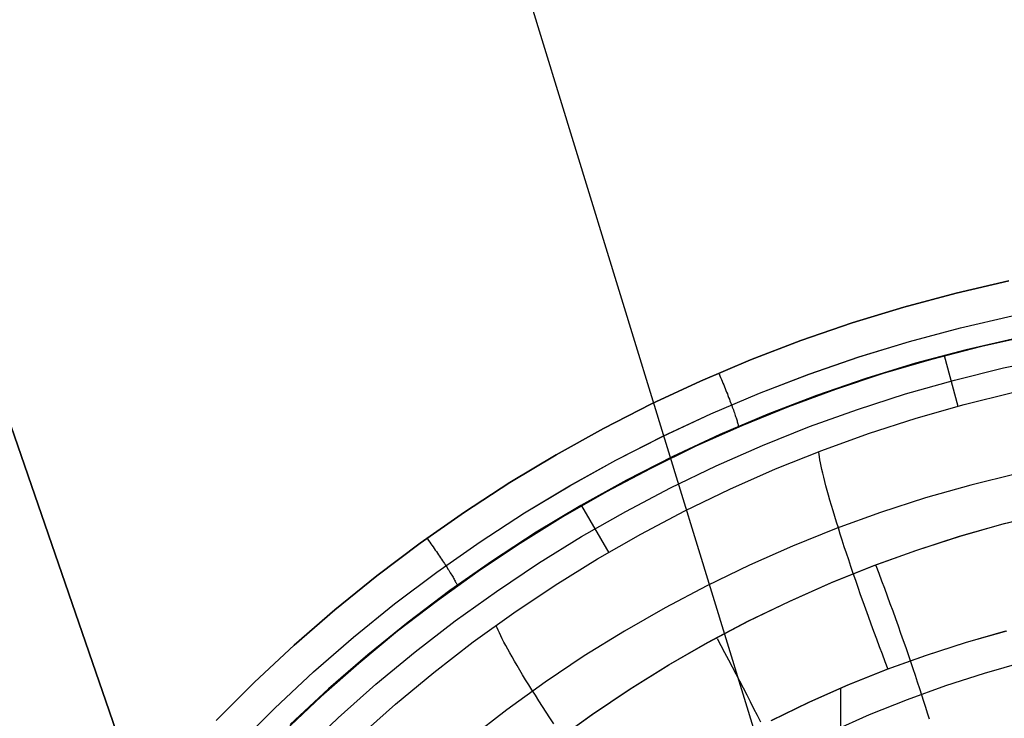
# Model space of a CAD drawing. Header units: millimetres. Extents: x -273 to 273, y -240 to 302.
# Tile 100 of 256: x -171 to -154, y 171 to 182. Entities that reach past the tile are written whole.
import ezdxf

# ---------------------------------------------------------------- set-up
doc = ezdxf.new("R2010")
doc.units = ezdxf.units.MM
doc.header["$MEASUREMENT"] = 0
doc.layers.add('IGES level 1', color=7, linetype='Continuous', true_color=0x3e413d)
doc.layers.add('IGES level 2', color=7, linetype='Continuous', true_color=0x008000)

msp = doc.modelspace()

# ---------------------------------------------------------------- linework, layer by layer
at = {"layer": 'IGES level 1'}
for p, q in [((-154.975, 177.669, 410.638), (-154.087, 177.874, 410.574)), ((-154.087, 177.874, 410.574), (-154.975, 177.669, 410.638)), ((-155.855, 177.433, 410.701), (-154.975, 177.669, 410.638)), ((-154.975, 177.669, 410.638), (-155.855, 177.433, 410.701)), ((-156.727, 177.166, 410.765), (-155.855, 177.433, 410.701)), ((-155.855, 177.433, 410.701), (-156.727, 177.166, 410.765)), ((-157.588, 176.87, 410.83), (-156.727, 177.166, 410.765)), ((-156.727, 177.166, 410.765), (-157.588, 176.87, 410.83)), ((-154.899, 177.083, 410.453), (-154.031, 177.283, 410.389)), ((-154.898, 177.083, 410.453), (-154.03, 177.283, 410.389)), ((-155.759, 176.852, 410.517), (-154.898, 177.083, 410.453)), ((-155.759, 176.852, 410.517), (-154.899, 177.083, 410.453)), ((-158.439, 176.543, 410.894), (-157.588, 176.87, 410.83)), ((-157.588, 176.87, 410.83), (-158.439, 176.543, 410.894)), ((-156.611, 176.592, 410.581), (-155.759, 176.852, 410.517)), ((-156.61, 176.592, 410.581), (-155.759, 176.852, 410.517)), ((-153.953, 176.909, 409.837), (-154.808, 176.712, 409.9)), ((-153.743, 176.946, 409.827), (-154.57, 176.762, 409.89)), ((-154.808, 176.712, 409.9), (-155.656, 176.485, 409.964)), ((-154.57, 176.762, 409.89), (-155.389, 176.551, 409.953)), ((-159.278, 176.186, 410.958), (-158.439, 176.543, 410.894)), ((-158.439, 176.543, 410.894), (-159.278, 176.186, 410.958)), ((-157.453, 176.302, 410.645), (-156.611, 176.592, 410.581)), ((-157.452, 176.302, 410.645), (-156.61, 176.592, 410.581)), ((-155.656, 176.485, 409.964), (-156.495, 176.228, 410.028)), ((-155.389, 176.551, 409.953), (-156.201, 176.311, 410.016)), ((-154.942, 175.756, 406.638), (-155.172, 176.609, 409.936)), ((-154.175, 176.407, 408.21), (-153.34, 176.583, 408.154)), ((-158.968, 176.307, 410.951), (-158.955, 176.276, 410.95)), ((-158.285, 175.983, 410.709), (-157.453, 176.302, 410.645)), ((-158.284, 175.983, 410.709), (-157.452, 176.302, 410.645)), ((-156.201, 176.311, 410.016), (-157.005, 176.045, 410.08)), ((-155.004, 176.202, 408.266), (-154.175, 176.407, 408.21)), ((-160.103, 175.801, 411.022), (-159.278, 176.186, 410.958)), ((-159.278, 176.186, 410.958), (-160.103, 175.801, 411.022)), ((-158.955, 176.276, 410.95), (-158.941, 176.244, 410.948)), ((-158.941, 176.244, 410.948), (-158.928, 176.213, 410.945)), ((-158.928, 176.213, 410.945), (-158.915, 176.182, 410.94)), ((-158.915, 176.182, 410.94), (-158.902, 176.151, 410.935)), ((-158.902, 176.151, 410.935), (-158.889, 176.12, 410.928)), ((-156.495, 176.228, 410.028), (-157.325, 175.942, 410.092)), ((-155.826, 175.969, 408.323), (-155.004, 176.202, 408.266)), ((-159.104, 175.634, 410.773), (-158.284, 175.983, 410.709)), ((-159.104, 175.634, 410.773), (-158.285, 175.983, 410.709)), ((-158.889, 176.12, 410.928), (-158.877, 176.089, 410.92)), ((-158.877, 176.089, 410.92), (-158.864, 176.058, 410.911)), ((-158.864, 176.058, 410.911), (-158.852, 176.028, 410.901)), ((-158.852, 176.028, 410.901), (-158.84, 175.998, 410.89)), ((-158.84, 175.998, 410.89), (-158.828, 175.969, 410.878)), ((-158.828, 175.969, 410.878), (-158.817, 175.94, 410.864)), ((-157.005, 176.045, 410.08), (-157.799, 175.752, 410.144)), ((-156.638, 175.707, 408.38), (-155.826, 175.969, 408.323)), ((-154.841, 175.79, 406.627), (-154.026, 175.991, 406.578)), ((-154.841, 175.789, 406.627), (-154.026, 175.991, 406.578)), ((-160.915, 175.387, 411.086), (-160.103, 175.801, 411.022)), ((-160.103, 175.801, 411.022), (-160.915, 175.387, 411.086)), ((-158.817, 175.94, 410.864), (-158.806, 175.911, 410.85)), ((-158.806, 175.911, 410.85), (-158.794, 175.882, 410.834)), ((-158.794, 175.882, 410.834), (-158.784, 175.854, 410.818)), ((-158.784, 175.854, 410.818), (-158.773, 175.827, 410.8)), ((-158.773, 175.827, 410.8), (-158.763, 175.8, 410.782)), ((-158.763, 175.8, 410.782), (-158.753, 175.774, 410.763)), ((-157.325, 175.942, 410.092), (-158.144, 175.628, 410.156)), ((-159.912, 175.258, 410.838), (-159.104, 175.634, 410.773)), ((-159.911, 175.258, 410.837), (-159.104, 175.634, 410.773)), ((-158.753, 175.774, 410.763), (-158.744, 175.748, 410.742)), ((-158.744, 175.748, 410.742), (-158.735, 175.723, 410.721)), ((-158.735, 175.723, 410.721), (-158.726, 175.699, 410.699)), ((-158.726, 175.699, 410.699), (-158.718, 175.675, 410.675)), ((-158.718, 175.675, 410.675), (-158.71, 175.652, 410.652)), ((-158.71, 175.652, 410.652), (-158.702, 175.63, 410.627)), ((-157.799, 175.752, 410.144), (-158.583, 175.432, 410.208)), ((-157.442, 175.418, 408.436), (-156.638, 175.707, 408.38)), ((-155.649, 175.56, 406.677), (-154.841, 175.79, 406.627)), ((-155.649, 175.559, 406.677), (-154.841, 175.789, 406.627)), ((-158.144, 175.628, 410.156), (-158.952, 175.285, 410.221)), ((-158.702, 175.63, 410.627), (-158.695, 175.608, 410.601)), ((-158.695, 175.608, 410.601), (-158.688, 175.587, 410.575)), ((-158.688, 175.587, 410.575), (-158.681, 175.567, 410.548)), ((-158.681, 175.567, 410.548), (-158.675, 175.548, 410.52)), ((-158.675, 175.548, 410.52), (-158.67, 175.53, 410.492)), ((-158.67, 175.53, 410.492), (-158.665, 175.513, 410.463)), ((-158.665, 175.513, 410.463), (-158.66, 175.496, 410.433)), ((-158.66, 175.496, 410.433), (-158.656, 175.481, 410.403)), ((-158.656, 175.481, 410.403), (-158.652, 175.466, 410.372)), ((-156.449, 175.302, 406.726), (-155.649, 175.56, 406.677)), ((-156.449, 175.301, 406.726), (-155.649, 175.559, 406.677)), ((-161.712, 174.945, 411.15), (-160.915, 175.387, 411.086)), ((-160.915, 175.387, 411.086), (-161.712, 174.945, 411.15)), ((-158.583, 175.432, 410.208), (-159.356, 175.087, 410.272)), ((-158.652, 175.466, 410.372), (-158.648, 175.453, 410.341)), ((-158.648, 175.453, 410.341), (-158.645, 175.44, 410.31)), ((-158.645, 175.44, 410.31), (-158.643, 175.428, 410.277)), ((-158.643, 175.428, 410.277), (-158.641, 175.418, 410.245)), ((-158.641, 175.418, 410.245), (-158.639, 175.408, 410.212)), ((-158.234, 175.1, 408.493), (-157.442, 175.418, 408.436)), ((-157.239, 175.017, 406.775), (-156.449, 175.302, 406.726)), ((-157.239, 175.016, 406.776), (-156.449, 175.301, 406.726)), ((-160.705, 174.854, 410.901), (-159.912, 175.258, 410.838)), ((-160.704, 174.854, 410.901), (-159.911, 175.258, 410.837)), ((-158.952, 175.285, 410.221), (-159.747, 174.914, 410.285)), ((-159.356, 175.087, 410.272), (-160.116, 174.715, 410.335)), ((-159.016, 174.756, 408.55), (-158.234, 175.1, 408.493)), ((-158.018, 174.704, 406.825), (-157.239, 175.017, 406.775)), ((-158.018, 174.704, 406.825), (-157.239, 175.016, 406.776)), ((-157.284, 174.95, 406.655), (-157.289, 174.988, 406.786)), ((-162.493, 174.475, 411.213), (-161.712, 174.945, 411.15)), ((-161.712, 174.945, 411.15), (-162.493, 174.475, 411.213)), ((-161.484, 174.422, 410.965), (-160.705, 174.854, 410.901)), ((-161.483, 174.422, 410.965), (-160.704, 174.854, 410.901)), ((-159.747, 174.914, 410.285), (-160.529, 174.515, 410.349)), ((-157.278, 174.907, 406.525), (-157.284, 174.95, 406.655)), ((-157.27, 174.86, 406.396), (-157.278, 174.907, 406.525)), ((-157.26, 174.809, 406.269), (-157.27, 174.86, 406.396)), ((-157.249, 174.754, 406.144), (-157.26, 174.809, 406.269)), ((-160.116, 174.715, 410.335), (-160.864, 174.318, 410.399)), ((-159.784, 174.385, 408.607), (-159.016, 174.756, 408.55)), ((-158.787, 174.365, 406.874), (-158.018, 174.704, 406.825)), ((-158.786, 174.364, 406.874), (-158.018, 174.704, 406.825)), ((-157.236, 174.695, 406.021), (-157.249, 174.754, 406.144)), ((-157.221, 174.632, 405.9), (-157.236, 174.695, 406.021)), ((-163.257, 173.978, 411.276), (-162.493, 174.475, 411.213)), ((-162.493, 174.475, 411.213), (-163.257, 173.978, 411.276)), ((-160.529, 174.515, 410.349), (-161.296, 174.089, 410.412)), ((-157.205, 174.565, 405.782), (-157.221, 174.632, 405.9)), ((-157.187, 174.495, 405.665), (-157.205, 174.565, 405.782)), ((-157.168, 174.421, 405.552), (-157.187, 174.495, 405.665)), ((-153.959, 174.625, 404.517), (-154.729, 174.434, 404.572)), ((-162.247, 173.963, 411.028), (-161.483, 174.422, 410.965)), ((-162.247, 173.963, 411.028), (-161.484, 174.422, 410.965)), ((-160.864, 174.318, 410.399), (-161.599, 173.896, 410.463)), ((-160.54, 173.987, 408.663), (-159.784, 174.385, 408.607)), ((-159.543, 173.999, 406.923), (-158.787, 174.365, 406.874)), ((-159.543, 173.999, 406.924), (-158.786, 174.364, 406.874)), ((-157.147, 174.343, 405.441), (-157.168, 174.421, 405.552)), ((-157.124, 174.262, 405.332), (-157.147, 174.343, 405.441)), ((-154.729, 174.434, 404.572), (-155.493, 174.216, 404.628)), ((-157.1, 174.178, 405.227), (-157.124, 174.262, 405.332)), ((-157.075, 174.091, 405.125), (-157.1, 174.178, 405.227)), ((-155.493, 174.216, 404.628), (-156.248, 173.971, 404.683)), ((-164.003, 173.455, 411.339), (-163.257, 173.978, 411.276)), ((-163.257, 173.978, 411.276), (-164.003, 173.455, 411.339)), ((-161.296, 174.089, 410.412), (-162.048, 173.637, 410.476)), ((-161.282, 173.564, 408.719), (-160.54, 173.987, 408.663)), ((-160.82, 173.294, 407.022), (-161.279, 174.085, 410.435)), ((-160.286, 173.607, 406.972), (-159.543, 173.999, 406.923)), ((-160.286, 173.607, 406.973), (-159.543, 173.999, 406.924)), ((-157.048, 174, 405.026), (-157.075, 174.091, 405.125)), ((-157.019, 173.906, 404.93), (-157.048, 174, 405.026)), ((-162.994, 173.477, 411.091), (-162.247, 173.963, 411.028)), ((-162.994, 173.477, 411.091), (-162.247, 173.963, 411.028)), ((-161.599, 173.896, 410.463), (-162.318, 173.45, 410.526)), ((-156.99, 173.809, 404.837), (-157.019, 173.906, 404.93)), ((-156.248, 173.971, 404.683), (-156.994, 173.701, 404.739)), ((-156.958, 173.71, 404.748), (-156.99, 173.809, 404.837)), ((-154.181, 173.78, 416.57), (-153.435, 173.965, 416.516)), ((-154.164, 173.784, 416.569), (-153.418, 173.969, 416.515)), ((-156.994, 173.701, 404.739), (-157.731, 173.405, 404.795)), ((-156.926, 173.608, 404.663), (-156.958, 173.71, 404.748)), ((-154.92, 173.57, 416.624), (-154.181, 173.78, 416.57)), ((-154.904, 173.574, 416.623), (-154.164, 173.784, 416.569)), ((-163.879, 173.526, 411.358), (-163.86, 173.499, 411.357)), ((-163.86, 173.499, 411.357), (-163.841, 173.472, 411.354)), ((-163.724, 172.966, 411.154), (-162.994, 173.477, 411.091)), ((-163.723, 172.966, 411.153), (-162.994, 173.477, 411.091)), ((-162.048, 173.637, 410.476), (-162.784, 173.159, 410.539)), ((-162.008, 173.115, 408.775), (-161.282, 173.564, 408.719)), ((-161.015, 173.19, 407.021), (-160.286, 173.607, 406.972)), ((-161.015, 173.19, 407.021), (-160.286, 173.607, 406.973)), ((-156.892, 173.503, 404.581), (-156.926, 173.608, 404.663)), ((-156.858, 173.395, 404.503), (-156.892, 173.503, 404.581)), ((-155.651, 173.333, 416.678), (-154.92, 173.57, 416.624)), ((-155.636, 173.338, 416.677), (-154.904, 173.574, 416.623)), ((-164.731, 172.906, 411.401), (-164.003, 173.455, 411.339)), ((-164.003, 173.455, 411.339), (-164.731, 172.906, 411.401)), ((-163.841, 173.472, 411.354), (-163.822, 173.445, 411.351)), ((-163.822, 173.445, 411.351), (-163.803, 173.418, 411.346)), ((-163.803, 173.418, 411.346), (-163.784, 173.391, 411.34)), ((-163.784, 173.391, 411.34), (-163.766, 173.365, 411.333)), ((-163.766, 173.365, 411.333), (-163.747, 173.338, 411.325)), ((-163.747, 173.338, 411.325), (-163.729, 173.312, 411.316)), ((-163.729, 173.312, 411.316), (-163.711, 173.286, 411.306)), ((-162.318, 173.45, 410.526), (-163.023, 172.979, 410.588)), ((-157.731, 173.405, 404.795), (-158.457, 173.084, 404.85)), ((-156.821, 173.286, 404.429), (-156.858, 173.395, 404.503)), ((-156.374, 173.072, 416.732), (-155.651, 173.333, 416.678)), ((-156.359, 173.077, 416.731), (-155.636, 173.338, 416.677)), ((-163.711, 173.286, 411.306), (-163.694, 173.26, 411.295)), ((-163.694, 173.26, 411.295), (-163.676, 173.234, 411.283)), ((-163.676, 173.234, 411.283), (-163.659, 173.209, 411.27)), ((-163.659, 173.209, 411.27), (-163.642, 173.184, 411.255)), ((-163.642, 173.184, 411.255), (-163.626, 173.159, 411.24)), ((-163.626, 173.159, 411.24), (-163.61, 173.135, 411.224)), ((-162.784, 173.159, 410.539), (-163.503, 172.655, 410.601)), ((-161.729, 172.748, 407.07), (-161.015, 173.19, 407.021)), ((-161.729, 172.748, 407.07), (-161.015, 173.19, 407.021)), ((-156.784, 173.174, 404.359), (-156.821, 173.286, 404.429)), ((-156.746, 173.06, 404.294), (-156.784, 173.174, 404.359)), ((-163.023, 172.979, 410.588), (-163.711, 172.485, 410.65)), ((-163.61, 173.135, 411.224), (-163.594, 173.111, 411.207)), ((-163.594, 173.111, 411.207), (-163.579, 173.088, 411.189)), ((-163.579, 173.088, 411.189), (-163.564, 173.065, 411.17)), ((-163.564, 173.065, 411.17), (-163.55, 173.042, 411.15)), ((-163.55, 173.042, 411.15), (-163.535, 173.019, 411.128)), ((-163.535, 173.019, 411.128), (-163.521, 172.997, 411.106)), ((-163.521, 172.997, 411.106), (-163.508, 172.976, 411.083)), ((-162.718, 172.641, 408.831), (-162.008, 173.115, 408.775)), ((-158.457, 173.084, 404.85), (-159.171, 172.738, 404.906)), ((-157.087, 172.785, 416.786), (-156.374, 173.072, 416.732)), ((-157.073, 172.79, 416.785), (-156.359, 173.077, 416.731)), ((-156.707, 172.944, 404.232), (-156.746, 173.06, 404.294)), ((-156.326, 173.078, 416.739), (-156.278, 172.95, 416.735)), ((-165.439, 172.332, 411.462), (-164.731, 172.906, 411.401)), ((-164.731, 172.906, 411.401), (-165.439, 172.332, 411.462)), ((-164.435, 172.43, 411.216), (-163.724, 172.966, 411.154)), ((-164.434, 172.43, 411.215), (-163.723, 172.966, 411.153)), ((-163.508, 172.976, 411.083), (-163.495, 172.955, 411.059)), ((-163.495, 172.955, 411.059), (-163.483, 172.935, 411.034)), ((-163.483, 172.935, 411.034), (-163.471, 172.916, 411.009)), ((-163.471, 172.916, 411.009), (-163.46, 172.897, 410.982)), ((-163.46, 172.897, 410.982), (-163.449, 172.879, 410.955)), ((-163.449, 172.879, 410.955), (-163.439, 172.862, 410.928)), ((-163.439, 172.862, 410.928), (-163.43, 172.845, 410.899)), ((-163.43, 172.845, 410.899), (-163.421, 172.829, 410.87)), ((-163.421, 172.829, 410.87), (-163.413, 172.814, 410.841)), ((-163.413, 172.814, 410.841), (-163.405, 172.8, 410.811)), ((-156.666, 172.827, 404.174), (-156.707, 172.944, 404.232)), ((-156.625, 172.707, 404.121), (-156.666, 172.827, 404.174)), ((-156.278, 172.95, 416.735), (-156.23, 172.821, 416.728)), ((-156.23, 172.821, 416.728), (-156.182, 172.694, 416.715)), ((-163.503, 172.655, 410.601), (-164.204, 172.126, 410.663)), ((-163.405, 172.8, 410.811), (-163.398, 172.787, 410.78)), ((-163.398, 172.787, 410.78), (-163.392, 172.774, 410.749)), ((-163.392, 172.774, 410.749), (-163.386, 172.763, 410.717)), ((-163.386, 172.763, 410.717), (-163.381, 172.752, 410.685)), ((-163.381, 172.752, 410.685), (-163.377, 172.742, 410.653)), ((-163.377, 172.742, 410.653), (-163.374, 172.733, 410.62)), ((-162.427, 172.281, 407.118), (-161.729, 172.748, 407.07)), ((-162.427, 172.281, 407.118), (-161.729, 172.748, 407.07)), ((-159.171, 172.738, 404.906), (-159.873, 172.367, 404.961)), ((-157.789, 172.474, 416.84), (-157.087, 172.785, 416.786)), ((-157.776, 172.479, 416.839), (-157.073, 172.79, 416.785)), ((-156.583, 172.586, 404.072), (-156.625, 172.707, 404.121)), ((-156.182, 172.694, 416.715), (-156.135, 172.566, 416.698)), ((-163.711, 172.485, 410.65), (-164.382, 171.969, 410.712)), ((-163.412, 172.143, 408.886), (-162.718, 172.641, 408.831)), ((-156.539, 172.464, 404.028), (-156.583, 172.586, 404.072)), ((-156.135, 172.566, 416.698), (-156.089, 172.439, 416.676)), ((-166.126, 171.733, 411.522), (-165.439, 172.332, 411.462)), ((-165.439, 172.332, 411.462), (-166.126, 171.733, 411.522)), ((-165.127, 171.869, 411.277), (-164.434, 172.43, 411.215)), ((-165.127, 171.869, 411.277), (-164.435, 172.43, 411.216)), ((-159.873, 172.367, 404.961), (-160.562, 171.972, 405.016)), ((-158.481, 172.139, 416.894), (-157.789, 172.474, 416.84)), ((-158.468, 172.144, 416.893), (-157.776, 172.479, 416.839)), ((-156.495, 172.341, 403.988), (-156.539, 172.464, 404.028)), ((-156.451, 172.216, 403.952), (-156.495, 172.341, 403.988)), ((-156.089, 172.439, 416.676), (-156.043, 172.313, 416.65)), ((-163.109, 171.791, 407.166), (-162.427, 172.281, 407.118)), ((-163.109, 171.79, 407.166), (-162.427, 172.281, 407.118)), ((-156.405, 172.09, 403.921), (-156.451, 172.216, 403.952)), ((-156.043, 172.313, 416.65), (-155.997, 172.187, 416.619)), ((-155.997, 172.187, 416.619), (-155.953, 172.062, 416.583)), ((-164.204, 172.126, 410.663), (-164.885, 171.574, 410.724)), ((-164.088, 171.621, 408.94), (-163.412, 172.143, 408.886)), ((-162.706, 172.026, 407.023), (-162.721, 172.062, 407.156)), ((-162.688, 171.986, 406.891), (-162.706, 172.026, 407.023)), ((-162.668, 171.942, 406.761), (-162.688, 171.986, 406.891)), ((-159.16, 171.779, 416.948), (-158.481, 172.139, 416.894)), ((-159.148, 171.785, 416.947), (-158.468, 172.144, 416.893)), ((-156.359, 171.964, 403.895), (-156.405, 172.09, 403.921)), ((-155.953, 172.062, 416.583), (-155.909, 171.939, 416.543)), ((-165.799, 171.285, 411.337), (-165.127, 171.869, 411.277)), ((-165.799, 171.284, 411.337), (-165.127, 171.869, 411.277)), ((-164.382, 171.969, 410.712), (-165.036, 171.429, 410.773)), ((-162.645, 171.894, 406.633), (-162.668, 171.942, 406.761)), ((-162.62, 171.843, 406.507), (-162.645, 171.894, 406.633)), ((-162.592, 171.789, 406.382), (-162.62, 171.843, 406.507)), ((-160.562, 171.972, 405.016), (-161.237, 171.554, 405.071)), ((-159.002, 171.849, 416.951), (-158.938, 171.729, 416.947)), ((-156.312, 171.837, 403.873), (-156.359, 171.964, 403.895)), ((-156.265, 171.71, 403.856), (-156.312, 171.837, 403.873)), ((-155.909, 171.939, 416.543), (-155.866, 171.816, 416.498)), ((-154.143, 171.97, 403.678), (-154.822, 171.776, 403.728)), ((-154.128, 171.973, 403.677), (-154.807, 171.78, 403.727)), ((-166.793, 171.111, 411.582), (-166.126, 171.733, 411.522)), ((-166.126, 171.733, 411.522), (-166.793, 171.111, 411.582)), ((-163.774, 171.277, 407.213), (-163.109, 171.791, 407.166)), ((-163.773, 171.276, 407.213), (-163.109, 171.79, 407.166)), ((-162.561, 171.731, 406.26), (-162.592, 171.789, 406.382)), ((-162.527, 171.67, 406.14), (-162.561, 171.731, 406.26)), ((-162.492, 171.605, 406.022), (-162.527, 171.67, 406.14)), ((-159.827, 171.397, 417.001), (-159.16, 171.779, 416.948)), ((-159.815, 171.403, 417), (-159.148, 171.785, 416.947)), ((-158.938, 171.729, 416.947), (-158.874, 171.61, 416.937)), ((-156.217, 171.582, 403.843), (-156.265, 171.71, 403.856)), ((-155.866, 171.816, 416.498), (-155.824, 171.696, 416.449)), ((-155.824, 171.696, 416.449), (-155.782, 171.576, 416.396)), ((-154.822, 171.776, 403.728), (-155.495, 171.558, 403.777)), ((-154.807, 171.78, 403.727), (-155.479, 171.563, 403.776)), ((-164.885, 171.574, 410.724), (-165.548, 170.998, 410.785)), ((-164.746, 171.076, 408.994), (-164.088, 171.621, 408.94)), ((-162.453, 171.537, 405.908), (-162.492, 171.605, 406.022)), ((-162.412, 171.467, 405.795), (-162.453, 171.537, 405.908)), ((-161.237, 171.554, 405.071), (-161.896, 171.112, 405.125)), ((-158.874, 171.61, 416.937), (-158.81, 171.49, 416.924)), ((-158.81, 171.49, 416.924), (-158.748, 171.371, 416.905)), ((-156.169, 171.454, 403.835), (-156.217, 171.582, 403.843)), ((-155.495, 171.558, 403.777), (-156.159, 171.318, 403.826)), ((-155.479, 171.563, 403.776), (-156.144, 171.323, 403.825)), ((-155.782, 171.576, 416.396), (-155.742, 171.459, 416.339)), ((-165.036, 171.429, 410.773), (-165.671, 170.869, 410.833)), ((-162.369, 171.393, 405.686), (-162.412, 171.467, 405.795)), ((-162.323, 171.316, 405.58), (-162.369, 171.393, 405.686)), ((-160.479, 170.991, 417.054), (-159.827, 171.397, 417.001)), ((-160.468, 170.997, 417.053), (-159.815, 171.403, 417)), ((-158.748, 171.371, 416.905), (-158.685, 171.252, 416.883)), ((-156.144, 171.323, 403.825), (-156.799, 171.06, 403.875)), ((-156.121, 171.325, 403.832), (-156.169, 171.454, 403.835)), ((-155.742, 171.459, 416.339), (-155.703, 171.343, 416.277)), ((-155.703, 171.343, 416.277), (-155.665, 171.229, 416.211)), ((-153.841, 171.447, 415.834), (-154.501, 171.26, 415.888)), ((-166.451, 170.677, 411.397), (-165.799, 171.284, 411.337)), ((-166.45, 170.677, 411.397), (-165.799, 171.285, 411.337)), ((-164.42, 170.74, 407.26), (-163.774, 171.277, 407.213)), ((-164.42, 170.74, 407.26), (-163.773, 171.276, 407.213)), ((-162.276, 171.236, 405.477), (-162.323, 171.316, 405.58)), ((-162.226, 171.154, 405.377), (-162.276, 171.236, 405.477)), ((-158.685, 171.252, 416.883), (-158.623, 171.134, 416.855)), ((-156.159, 171.318, 403.826), (-156.815, 171.054, 403.876)), ((-155.665, 171.229, 416.211), (-155.628, 171.117, 416.141)), ((-154.501, 171.26, 415.888), (-155.154, 171.049, 415.942)), ((-167.437, 170.466, 411.641), (-166.793, 171.111, 411.582)), ((-166.793, 171.111, 411.582), (-167.437, 170.466, 411.641)), ((-165.548, 170.998, 410.785), (-166.189, 170.399, 410.844)), ((-165.384, 170.509, 409.048), (-164.746, 171.076, 408.994)), ((-161.896, 171.112, 405.125), (-162.54, 170.648, 405.179)), ((-162.173, 171.069, 405.281), (-162.226, 171.154, 405.377)), ((-162.119, 170.982, 405.188), (-162.173, 171.069, 405.281)), ((-161.118, 170.563, 417.107), (-160.479, 170.991, 417.054)), ((-161.107, 170.569, 417.106), (-160.468, 170.997, 417.053)), ((-158.623, 171.134, 416.855), (-158.563, 171.017, 416.823)), ((-158.563, 171.017, 416.823), (-158.502, 170.9, 416.787)), ((-156.815, 171.054, 403.876), (-157.461, 170.768, 403.925)), ((-156.799, 171.06, 403.875), (-157.445, 170.775, 403.924)), ((-156.916, 168.507, 403.943), (-156.917, 171.004, 403.894)), ((-155.154, 171.049, 415.942), (-155.8, 170.816, 415.996)), ((-155.628, 171.117, 416.141), (-155.592, 171.007, 416.067)), ((-155.592, 171.007, 416.067), (-155.557, 170.9, 415.989)), ((-165.671, 170.869, 410.833), (-166.288, 170.287, 410.892)), ((-162.062, 170.892, 405.098), (-162.119, 170.982, 405.188)), ((-162.004, 170.8, 405.013), (-162.062, 170.892, 405.098)), ((-158.502, 170.9, 416.787), (-158.443, 170.785, 416.746)), ((-155.557, 170.9, 415.989), (-155.523, 170.795, 415.908)), ((-167.081, 170.046, 411.456), (-166.451, 170.677, 411.397)), ((-167.08, 170.046, 411.456), (-166.45, 170.677, 411.397)), ((-165.047, 170.181, 407.306), (-164.42, 170.74, 407.26)), ((-165.047, 170.181, 407.306), (-164.42, 170.74, 407.26)), ((-161.944, 170.705, 404.931), (-162.004, 170.8, 405.013)), ((-161.882, 170.608, 404.853), (-161.944, 170.705, 404.931)), ((-158.443, 170.785, 416.746), (-158.385, 170.671, 416.701)), ((-158.385, 170.671, 416.701), (-158.328, 170.557, 416.652)), ((-157.461, 170.768, 403.925), (-158.097, 170.46, 403.974)), ((-157.445, 170.775, 403.924), (-158.081, 170.467, 403.973)), ((-155.8, 170.816, 415.996), (-156.437, 170.561, 416.05)), ((-155.523, 170.795, 415.908), (-155.491, 170.693, 415.822)), ((-155.491, 170.693, 415.822), (-155.46, 170.593, 415.733)), ((-166.002, 169.92, 409.1), (-165.384, 170.509, 409.048)), ((-162.54, 170.648, 405.179), (-163.168, 170.162, 405.232)), ((-161.818, 170.51, 404.779), (-161.882, 170.608, 404.853)), ((-161.752, 170.409, 404.71), (-161.818, 170.51, 404.779)), ((-161.741, 170.113, 417.159), (-161.118, 170.563, 417.107)), ((-161.731, 170.119, 417.158), (-161.107, 170.569, 417.106)), ((-158.328, 170.557, 416.652), (-158.272, 170.446, 416.598)), ((-156.437, 170.561, 416.05), (-157.065, 170.283, 416.104)), ((-155.46, 170.593, 415.733), (-155.43, 170.496, 415.641))]:
    msp.add_line(p, q, dxfattribs=at)
at = {"layer": 'IGES level 2', "color": 31, "true_color": 0xfabe47}
for p, q in [((-157.463, 167.345, 563.528), (-165.453, 193.357, 647.504)), ((-175.065, 187.499, 643.071), (-166.412, 162.443, 564.543)), ((-166.412, 162.443, 564.543), (-175.065, 187.499, 643.071))]:
    msp.add_line(p, q, dxfattribs=at)

doc.saveas('drawing.dxf')
